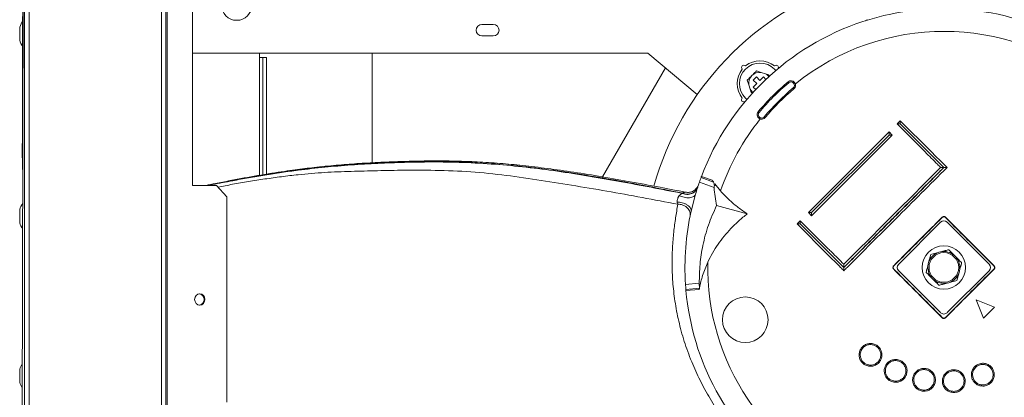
# Model space of a CAD drawing. Header units: millimetres. Extents: x -4829 to 407110, y -34854 to 354616.
# Tile 37 of 75: x 24589 to 25020, y -22259 to -22094. Entities that reach past the tile are written whole.
import ezdxf

# ---------------------------------------------------------------- set-up
doc = ezdxf.new("R2010")
doc.units = ezdxf.units.MM
doc.header["$LTSCALE"] = 15

# ---------------------------------------------------------------- blocks, each defined once
blk = doc.blocks.new('A$Cf38c0126')
at = {"linetype": 'Continuous', "lineweight": 5}
for p, q in [((18136.58, -17216.15), (18136.58, -15472.53)), ((18138.58, -15472.53), (18138.58, -17216.15)), ((18136.58, -15505.97), (18134.58, -16344.34)), ((18196.46, -15509.46), (18196.46, -16319.39)), ((18198.46, -15509.46), (18198.46, -16319.39)), ((18199.04, -16319.39), (18199.04, -15509.46)), ((18135.63, -15861.78), (18136.44, -15522.44)), ((18210.05, -15632.22), (18210.05, -15871.76)), ((18135.72, -15805.59), (18135.76, -15787.82)), ((18336.69, -15801.4), (18341.68, -15801.4)), ((18134.44, -15802.64), (18134.44, -15808.13)), ((18134.46, -15802.49), (18134.46, -15808.28)), ((18135.7, -15813.97), (18135.72, -15805.59)), ((18135.72, -15805.59), (18135.77, -15805.59)), ((18341.68, -15806.39), (18336.69, -15806.39)), ((18135.65, -15833.63), (18135.7, -15813.97)), ((18135.7, -15813.97), (18135.75, -15813.97)), ((18409.26, -15813.87), (18210.05, -15813.87)), ((18239.38, -15815.87), (18239.38, -15813.87)), ((18288.64, -15813.87), (18288.64, -15861.88)), ((18430.93, -15832.06), (18409.26, -15813.87)), ((18240.88, -15815.87), (18239.38, -15815.87)), ((18239.38, -15867.36), (18239.38, -15815.87)), ((18240.88, -15815.87), (18240.88, -15867.11)), ((18242.38, -15815.87), (18240.88, -15815.87)), ((18242.38, -15815.87), (18242.38, -15866.86)), ((18417.03, -15820.39), (18389.52, -15868.04)), ((18458.93, -15822.33), (18456.87, -15821.66)), ((18460.76, -15822.92), (18458.93, -15822.33)), ((18462.19, -15823.39), (18460.76, -15822.92)), ((18462.45, -15824.18), (18462.19, -15823.39)), ((18464.7, -15820.88), (18465.27, -15821.51)), ((18452.77, -15825.75), (18453.44, -15827.82)), ((18453.44, -15827.82), (18454.03, -15829.65)), ((18456.83, -15824.31), (18455.42, -15825.72)), ((18455.42, -15825.72), (18456.94, -15827.23)), ((18456.94, -15827.23), (18455.42, -15828.75)), ((18458.35, -15825.82), (18456.83, -15824.31)), ((18459.86, -15824.31), (18458.35, -15825.82)), ((18460.95, -15825.4), (18459.86, -15824.31)), ((18454.03, -15829.65), (18454.5, -15831.08)), ((18454.5, -15831.08), (18455.34, -15831.35)), ((18455.42, -15828.75), (18456.51, -15829.84)), ((18135.63, -15841.32), (18135.65, -15833.63)), ((18135.65, -15833.63), (18135.7, -15833.63)), ((18452.63, -15834.16), (18451.99, -15833.59)), ((18135.62, -15846.91), (18135.63, -15841.32)), ((18135.63, -15841.32), (18135.68, -15841.32)), ((18518.34, -15844.88), (18519.75, -15843.47)), ((18530.61, -15857.15), (18518.34, -15844.88)), ((18519.75, -15844.86), (18519.74, -15844.88)), ((18519.74, -15844.88), (18538.78, -15863.93)), ((18519.75, -15843.47), (18533.09, -15856.81)), ((18538.82, -15863.94), (18519.75, -15844.86)), ((18135.59, -15859.78), (18135.62, -15846.91)), ((18135.62, -15846.91), (18135.67, -15846.91)), ((18479.52, -15883.69), (18514.81, -15848.41)), ((18514.81, -15848.41), (18516.22, -15849.82)), ((18514.81, -15849.8), (18480.92, -15883.69)), ((18516.22, -15849.82), (18480.93, -15885.1)), ((18480.93, -15883.7), (18514.82, -15849.82)), ((18514.82, -15849.82), (18514.81, -15849.8)), ((18135.59, -15859.78), (18135.64, -15859.78)), ((18135.63, -15861.78), (18135.73, -15861.78)), ((18135.63, -15864.77), (18135.73, -15864.77)), ((18537.39, -15863.93), (18537.4, -15863.93)), ((18438.27, -15872.72), (18431.85, -15870.35)), ((18432.59, -15868.29), (18438.03, -15870.3)), ((18432.77, -15867.82), (18437.37, -15869.52)), ((18438.61, -15871.08), (18441.08, -15874.21)), ((18210.05, -15871.76), (18220.5, -15871.76)), ((18225.02, -15876.75), (18220.5, -15871.76)), ((18225.02, -15876.75), (18225.02, -15966.58)), ((18428.22, -15883.1), (18430.16, -15875.59)), ((18430.16, -15875.59), (18429.89, -15876.13)), ((18134.44, -15882.49), (18134.44, -15887.98)), ((18134.46, -15882.34), (18134.46, -15888.13)), ((18428.22, -15883.1), (18428.24, -15882.48)), ((18439.36, -15880.57), (18452.79, -15884.23)), ((18480.93, -15885.1), (18479.52, -15883.69)), ((18480.92, -15883.69), (18480.93, -15883.7)), ((18474.58, -15888.63), (18475.99, -15887.22)), ((18475.99, -15887.22), (18488.26, -15899.49)), ((18519.04, -15906.28), (18537.39, -15887.93)), ((18540.21, -15887.93), (18558.56, -15906.28)), ((18487.92, -15901.98), (18474.58, -15888.63)), ((18475.99, -15888.62), (18475.98, -15888.63)), ((18475.98, -15888.63), (18495.05, -15907.71)), ((18495.04, -15907.67), (18475.99, -15888.62)), ((18482.74, -15896.79), (18482.49, -15896.89)), ((18536.63, -15901.04), (18537.35, -15900.84)), ((18531.96, -15906.24), (18532.15, -15905.52)), ((18543.48, -15902.49), (18544.01, -15903.01)), ((18495.04, -15906.28), (18495.05, -15906.28)), ((18537.39, -15927.45), (18519.04, -15909.1)), ((18558.56, -15909.1), (18540.21, -15927.45)), ((18545.65, -15909.14), (18545.45, -15909.86)), ((18425.54, -15913.35), (18425.66, -15913.34)), ((18534.12, -15912.89), (18533.6, -15912.36)), ((18425.76, -15915.07), (18431.79, -15914.57)), ((18431.84, -15916.76), (18425.92, -15917.25)), ((18431.71, -15917.28), (18425.97, -15917.76)), ((18431.79, -15914.57), (18431.84, -15916.76)), ((18431.85, -15916.57), (18431.85, -15916.57)), ((18540.97, -15914.34), (18540.25, -15914.53)), ((18552.91, -15921.8), (18561.03, -15924.98)), ((18556.09, -15929.92), (18552.91, -15921.8)), ((18134.44, -15952.35), (18134.44, -15957.84)), ((18134.46, -15952.2), (18134.46, -15957.99)), ((18519.63, -15956.8), (18520.05, -15956.75))]:
    blk.add_line(p, q, dxfattribs=at)
at = {"linetype": 'Continuous', "lineweight": 5, "flags": 128}
for points in [[(18462.19, -15823.39), (18462.15, -15823.43), (18462.11, -15823.48), (18462.06, -15823.52), (18462.02, -15823.56), (18461.97, -15823.61), (18461.93, -15823.65), (18461.89, -15823.7), (18461.84, -15823.74)], [(18470.97, -15826.84), (18470.91, -15826.76), (18470.85, -15826.69), (18470.79, -15826.63), (18470.74, -15826.57), (18470.7, -15826.52), (18470.67, -15826.49), (18470.65, -15826.46), (18470.65, -15826.46)], [(18472.89, -15829.13), (18472.96, -15829.21), (18473.02, -15829.28), (18473.07, -15829.35), (18473.12, -15829.4), (18473.16, -15829.45), (18473.19, -15829.49), (18473.21, -15829.51), (18473.21, -15829.52)], [(18457.58, -15839.53), (18457.58, -15839.53), (18457.61, -15839.55), (18457.64, -15839.58), (18457.69, -15839.62), (18457.75, -15839.67), (18457.81, -15839.72), (18457.88, -15839.78), (18457.96, -15839.85)], [(18460.63, -15842.09), (18460.63, -15842.09), (18460.61, -15842.07), (18460.57, -15842.04), (18460.52, -15842), (18460.47, -15841.95), (18460.4, -15841.89), (18460.33, -15841.83), (18460.25, -15841.77)], [(18519.74, -15844.88), (18519.46, -15844.88), (18519.2, -15844.88), (18518.96, -15844.88), (18518.75, -15844.88), (18518.57, -15844.88), (18518.44, -15844.88), (18518.37, -15844.88), (18518.34, -15844.88)], [(18519.75, -15844.86), (18519.75, -15844.59), (18519.75, -15844.33), (18519.75, -15844.09), (18519.75, -15843.88), (18519.75, -15843.7), (18519.75, -15843.57), (18519.75, -15843.49), (18519.75, -15843.47)], [(18514.81, -15849.8), (18514.81, -15849.56), (18514.81, -15849.33), (18514.81, -15849.1), (18514.81, -15848.9), (18514.81, -15848.73), (18514.81, -15848.59), (18514.81, -15848.49), (18514.81, -15848.43), (18514.81, -15848.41)], [(18516.22, -15849.82), (18516.19, -15849.82), (18516.11, -15849.82), (18515.99, -15849.82), (18515.81, -15849.82), (18515.6, -15849.82), (18515.36, -15849.82), (18515.1, -15849.82), (18514.82, -15849.82)], [(18135.63, -15864.77), (18135.63, -15864.71), (18135.63, -15864.54), (18135.63, -15864.27), (18135.63, -15863.89), (18135.63, -15863.44), (18135.63, -15862.92), (18135.63, -15862.36), (18135.63, -15861.78)], [(18480.92, -15883.69), (18480.65, -15883.69), (18480.38, -15883.69), (18480.14, -15883.69), (18479.93, -15883.69), (18479.76, -15883.69), (18479.63, -15883.69), (18479.55, -15883.69), (18479.52, -15883.69)], [(18480.93, -15885.1), (18480.93, -15885.08), (18480.93, -15885.02), (18480.93, -15884.91), (18480.93, -15884.78), (18480.93, -15884.6), (18480.93, -15884.4), (18480.93, -15884.18), (18480.93, -15883.95), (18480.93, -15883.7)], [(18475.99, -15887.22), (18475.99, -15887.24), (18475.99, -15887.3), (18475.99, -15887.41), (18475.99, -15887.55), (18475.99, -15887.72), (18475.99, -15887.92), (18475.99, -15888.14), (18475.99, -15888.37), (18475.99, -15888.62)], [(18474.58, -15888.63), (18474.61, -15888.63), (18474.69, -15888.63), (18474.82, -15888.63), (18474.99, -15888.63), (18475.2, -15888.63), (18475.44, -15888.63), (18475.7, -15888.63), (18475.98, -15888.63)], [(18211, -15921.66), (18211.17, -15922.62), (18211.66, -15923.43), (18212.4, -15923.97), (18213.26, -15924.16), (18214.13, -15923.97), (18214.86, -15923.43), (18215.35, -15922.62), (18215.52, -15921.66), (18215.35, -15920.71), (18214.86, -15919.9), (18214.13, -15919.36), (18213.26, -15919.17), (18212.4, -15919.36), (18211.66, -15919.9), (18211.17, -15920.71), (18211, -15921.66)]]:
    blk.add_lwpolyline(points, dxfattribs=at)
at = {"linetype": 'Continuous', "lineweight": 5}
for centre, radius in [((18229.4, -15792.91), 6.64), ((18538.8, -15907.69), 9.48), ((18538.8, -15907.69), 6.49), ((18451.93, -15930.55), 9.98)]:
    blk.add_circle(centre, radius, dxfattribs=at)
for centre, radius, start, end in [((18538.8, -15907.69), 131.74, 108.2662, 164.3159), ((18538.8, -15907.69), 113.28, 57.0998, 159.3931), ((18146.82, -15806.46), 12.97, 148.685, 162.1791), ((18336.69, -15803.89), 2.5, 90, 270), ((18341.68, -15803.89), 2.5, 270, 90), ((18503.91, -15797.82), 2, 287.6199, 312.8022), ((18134.94, -15802.64), 0.499, 162.1791, 180), ((18538.8, -15907.69), 103.3, 50.7749, 128.9719), ((18134.94, -15808.13), 0.499, 180, 197.8209), ((18146.82, -15804.31), 12.97, 197.8209, 211.0858), ((18458.35, -15827.23), 8.98, 44.9965, 224.9965), ((18451.29, -15820.18), 0.998, 44.9965, 224.9965), ((18458.35, -15827.23), 9.98, 50.7284, 129.2645), ((18465.4, -15820.18), 0.998, 44.9965, 137.8624), ((18458.35, -15827.23), 9.98, 140.7284, 219.2645), ((18451.29, -15820.18), 0.998, 224.9965, 227.8624), ((18451.29, -15820.18), 0.998, 42.1305, 44.9965), ((18458.35, -15827.23), 4.94, 83.2366, 186.7564), ((18458.35, -15827.23), 4.94, 44.9965, 60.7874), ((18458.35, -15827.23), 4.94, 37.9636, 44.9965), ((18465.4, -15820.18), 0.998, 330.3225, 44.9965), ((18538.8, -15907.69), 106.04, 129.9965, 139.9965), ((18538.8, -15907.69), 105.54, 129.9965, 139.9965), ((18471.93, -15827.99), 2, 309.9965, 129.9965), ((18471.93, -15827.99), 1.5, 309.9965, 129.9965), ((18458.35, -15827.23), 4.94, 209.2055, 232.0364), ((18538.8, -15907.69), 102.54, 129.9965, 139.9965), ((18538.8, -15907.69), 102.04, 129.9965, 139.9965), ((18451.29, -15834.29), 0.998, 132.1305, 299.8795), ((18459.11, -15840.81), 2, 139.9965, 319.9965), ((18459.11, -15840.81), 1.5, 139.9965, 319.9965), ((18538.8, -15907.69), 103.3, 141.0211, 161.0886), ((18538.8, -15907.69), 113.28, 160.7561, 163.541), ((18538.8, -15907.69), 113.28, 159.6497, 160.7561), ((18538.8, -15907.69), 113.28, 159.3931, 159.6497), ((18512.86, -15866.41), 74.85, 184.8368, 190.9041), ((18146.82, -15886.31), 12.97, 149.0313, 162.1791), ((18134.94, -15882.49), 0.499, 162.1791, 180), ((18538.8, -15907.69), 113.28, 167.4641, 183.7368), ((18134.94, -15887.98), 0.499, 180, 197.8209), ((18146.82, -15884.16), 12.97, 197.8209, 210.7399), ((18538.8, -15889.34), 2, 44.9965, 134.9965), ((18533.62, -15890.19), 6.26, 44.3268, 45.2441), ((18543.99, -15890.19), 6.26, 134.7524, 135.6695), ((18538.8, -15907.69), 7, 108.0572, 161.9357), ((18538.8, -15907.69), 7, 48.0572, 101.9357), ((18538.8, -15907.69), 103.3, 178.742, 248.9719), ((18538.8, -15907.69), 7, 348.0572, 41.9357), ((18521.66, -15902.14), 6.77, 224.7916, 225.6398), ((18521.65, -15913.23), 6.77, 134.3563, 135.2047), ((18520.45, -15907.69), 2, 134.9965, 224.9965), ((18538.8, -15907.69), 7, 168.0572, 221.9357), ((18538.8, -15907.69), 7, 288.0572, 341.9357), ((18557.15, -15907.69), 2, 314.9965, 44.9965), ((18555.95, -15902.15), 6.77, 314.3563, 315.2047), ((18555.95, -15913.24), 6.77, 44.7916, 45.6398), ((18538.8, -15907.69), 7, 228.0572, 281.9357), ((18538.8, -15907.69), 113.28, 183.7368, 184.8433), ((18538.8, -15907.69), 113.28, 184.8433, 185.0998), ((18538.8, -15907.69), 113.28, 185.0998, 278.3931), ((18212.62, -15921.66), 2.52, 279.8583, 80.1417), ((18538.8, -15926.04), 2, 224.9965, 314.9965), ((18533.62, -15925.19), 6.26, 314.7524, 315.6695), ((18543.98, -15925.19), 6.26, 224.3268, 225.2441), ((18134.94, -15952.35), 0.499, 162.1791, 180), ((18146.82, -15956.17), 12.97, 150.496, 162.1791), ((18134.94, -15957.84), 0.499, 180, 197.8209), ((18146.82, -15954.02), 12.97, 197.8209, 209.2771)]:
    blk.add_arc(centre, radius, start, end, dxfattribs=at)
for points, knots in [([(18544.36, -15790.73), (18546.82, -15790.9), (18551.72, -15791.24), (18558.72, -15792.04), (18565.35, -15793.15), (18572.78, -15794.86), (18580.94, -15797.34), (18589.61, -15800.79), (18597.7, -15804.78), (18605.11, -15809.17), (18611.8, -15813.83), (18617.75, -15818.61), (18622.88, -15823.31), (18627.26, -15827.63), (18629.87, -15830.5), (18631.18, -15831.93)], [0, 0, 0, 0, 0.058965, 0.117128, 0.174484, 0.231627, 0.317606, 0.403496, 0.489347, 0.574801, 0.660093, 0.74505, 0.830002, 0.914947, 1, 1, 1, 1]), ([(18456.87, -15821.66), (18456.52, -15822), (18455.84, -15822.69), (18454.8, -15823.72), (18453.77, -15824.75), (18453.1, -15825.42), (18452.77, -15825.75)], [0, 0, 0, 0, 0.253354, 0.506562, 0.753657, 1, 1, 1, 1]), ([(18537.4, -15863.93), (18536.93, -15863.46), (18534.67, -15861.2), (18532.41, -15858.95), (18530.61, -15857.15)], [0, 0, 0, 0, 0.206045, 1, 1, 1, 1]), ([(18533.09, -15856.81), (18533.56, -15857.28), (18535.93, -15859.65), (18538.3, -15862.03), (18540.21, -15863.94)], [0, 0, 0, 0, 0.1962, 1, 1, 1, 1]), ([(18425.79, -15874.76), (18422.08, -15874.03), (18413.81, -15872.41), (18401.13, -15870.04), (18388.05, -15867.75), (18375.76, -15865.8), (18364.24, -15864.19), (18353.54, -15862.94), (18343.36, -15862), (18333.75, -15861.4), (18324.73, -15861.1), (18316.42, -15861.03), (18308.64, -15861.12), (18300.27, -15861.34), (18291.43, -15861.69), (18282.06, -15862.23), (18272.77, -15862.96), (18265.15, -15863.72), (18259.15, -15864.42), (18254.81, -15864.98), (18249.99, -15865.66), (18244.47, -15866.5), (18238.62, -15867.48), (18232.54, -15868.55), (18226.39, -15869.71), (18220.77, -15870.8), (18217.3, -15871.49), (18215.92, -15871.76)], [0, 0, 0, 0, 0.057558, 0.128415, 0.194045, 0.254442, 0.309823, 0.3606, 0.407102, 0.453585, 0.495363, 0.533239, 0.569312, 0.603693, 0.649586, 0.692023, 0.733953, 0.778749, 0.797519, 0.81685, 0.838656, 0.863987, 0.892747, 0.919278, 0.948141, 0.979282, 1, 1, 1, 1]), ([(18424.51, -15875.16), (18419.33, -15874.13), (18409.04, -15872.07), (18393.46, -15869.16), (18377.87, -15866.55), (18362.22, -15864.33), (18346.56, -15862.62), (18330.89, -15861.6), (18316.57, -15861.35), (18303.62, -15861.53), (18292.05, -15861.91), (18280.54, -15862.57), (18269.03, -15863.54), (18258.81, -15864.66), (18249.95, -15865.86), (18242.52, -15867.01), (18235.12, -15868.26), (18227.88, -15869.59), (18221.72, -15870.78), (18218.08, -15871.48), (18216.67, -15871.76)], [0, 0, 0, 0, 0.0806132, 0.1600924, 0.237998, 0.314082, 0.3887425, 0.4626142, 0.5363451, 0.5905378, 0.6446353, 0.6986081, 0.7526846, 0.8071404, 0.8415567, 0.8760848, 0.9105554, 0.9449514, 0.9786843, 1, 1, 1, 1]), ([(18217.1, -15871.76), (18217.69, -15871.64), (18221.09, -15870.96), (18226.92, -15869.86), (18234.6, -15868.46), (18241.74, -15867.24), (18248.98, -15866.1), (18257.72, -15864.9), (18267.92, -15863.79), (18279.49, -15862.79), (18291.11, -15862.11), (18302.82, -15861.67), (18315.3, -15861.45), (18328.52, -15861.65), (18342.41, -15862.47), (18356.15, -15863.76), (18369.8, -15865.49), (18383.46, -15867.7), (18397.1, -15870.08), (18410.81, -15872.61), (18419.89, -15874.38), (18424.48, -15875.26)], [0, 0, 0, 0, 0.0090092, 0.0519347, 0.0849586, 0.1183081, 0.1520087, 0.1859457, 0.2402911, 0.2947241, 0.34947, 0.4045033, 0.4596444, 0.5253791, 0.5909903, 0.6564807, 0.7222377, 0.7890269, 0.857767, 0.9282358, 1, 1, 1, 1]), ([(18422.43, -15880.03), (18417.24, -15879.05), (18406.99, -15877.09), (18391.53, -15874.29), (18376.11, -15871.74), (18360.75, -15869.27), (18345.43, -15867.05), (18329.91, -15865.57), (18315.62, -15865.1), (18302.65, -15865.08), (18291.02, -15865.35), (18279.46, -15865.62), (18267.91, -15866.03), (18257.72, -15866.89), (18248.99, -15867.94), (18241.75, -15868.95), (18234.59, -15870.08), (18227.66, -15871.28), (18223.29, -15872.09), (18221.16, -15872.49)], [0, 0, 0, 0, 0.083556, 0.165203, 0.244339, 0.321161, 0.397063, 0.472798, 0.548812, 0.605197, 0.661617, 0.717781, 0.773624, 0.829386, 0.864272, 0.898989, 0.933423, 0.967605, 1, 1, 1, 1]), ([(18538.78, -15863.93), (18538.32, -15864.39), (18535.99, -15866.72), (18531.02, -15871.67), (18524.65, -15878.02), (18519.68, -15882.98), (18512.23, -15890.43), (18504.79, -15897.89), (18497.51, -15905.19), (18495.34, -15907.36), (18495.04, -15907.67)], [0, 0, 0, 0, 0.031946, 0.159729, 0.340271, 0.468054, 0.5, 0.851403, 0.979187, 1, 1, 1, 1]), ([(18495.05, -15906.28), (18502.1, -15899.22), (18516.22, -15885.1), (18530.33, -15870.99), (18537.39, -15863.93)], [0, 0, 0, 0, 0.5, 1, 1, 1, 1]), ([(18540.21, -15863.94), (18532.68, -15871.46), (18518.1, -15886.05), (18503.05, -15901.1), (18495.52, -15908.62), (18495.05, -15909.09)], [0, 0, 0, 0, 0.5, 0.96888, 1, 1, 1, 1]), ([(18495.05, -15907.71), (18500.03, -15902.75), (18506.87, -15895.93), (18514.17, -15888.64), (18523.79, -15879.02), (18531.54, -15871.25), (18538.82, -15863.94)], [0, 0, 0, 0, 0.340374, 0.468075, 0.5, 1, 1, 1, 1]), ([(18537.4, -15863.93), (18537.4, -15863.93), (18537.42, -15863.93), (18537.52, -15863.93), (18537.77, -15863.93), (18538.2, -15863.93), (18538.57, -15863.93), (18538.78, -15863.93), (18538.78, -15863.93)], [0, 0, 0, 0, 0.033553, 0.184942, 0.37421, 0.629821, 0.996416, 1, 1, 1, 1]), ([(18538.82, -15863.94), (18538.83, -15863.94), (18538.88, -15863.94), (18539.12, -15863.94), (18539.51, -15863.94), (18539.89, -15863.94), (18540.12, -15863.94), (18540.18, -15863.94), (18540.21, -15863.94)], [0, 0, 0, 0, 0.003587, 0.085158, 0.423314, 0.67325, 0.836085, 1, 1, 1, 1]), ([(18438.03, -15870.3), (18437.98, -15870.23), (18437.85, -15870.04), (18437.6, -15869.77), (18437.43, -15869.58), (18437.37, -15869.52)], [0, 0, 0, 0, 0.295217, 0.786085, 1, 1, 1, 1]), ([(18438.03, -15870.3), (18438.21, -15870.85), (18438.48, -15871.68), (18438.33, -15872.45), (18438.27, -15872.72)], [0, 0, 0, 0, 0.653254, 1, 1, 1, 1]), ([(18423.04, -15876.2), (18423.29, -15875.98), (18423.78, -15875.54), (18424.25, -15875.36), (18424.49, -15875.27)], [0, 0, 0, 0, 0.509288, 1, 1, 1, 1]), ([(18424.48, -15875.26), (18424.48, -15875.25), (18424.5, -15875.21), (18424.51, -15875.18), (18424.51, -15875.16)], [0, 0, 0, 0, 0.499978, 1, 1, 1, 1]), ([(18431.07, -15872.66), (18430.82, -15873.21), (18430.42, -15874.06), (18429.42, -15874.89), (18428.5, -15875.38), (18427.48, -15875.66), (18426.1, -15875.77), (18425.12, -15875.46), (18424.49, -15875.27)], [0, 0, 0, 0, 0.238092, 0.367479, 0.5, 0.632519, 0.76191, 1, 1, 1, 1]), ([(18431.11, -15872.56), (18430.85, -15873.11), (18430.45, -15873.95), (18429.45, -15874.79), (18428.53, -15875.28), (18427.51, -15875.56), (18426.13, -15875.66), (18425.15, -15875.36), (18424.51, -15875.16)], [0, 0, 0, 0, 0.238104, 0.367487, 0.499998, 0.632508, 0.761895, 1, 1, 1, 1]), ([(18424.51, -15875.16), (18424.6, -15875.1), (18424.77, -15874.99), (18425.04, -15874.85), (18425.35, -15874.75), (18425.63, -15874.69), (18425.75, -15874.77), (18425.79, -15874.79)], [0, 0, 0, 0, 0.175142, 0.352447, 0.589374, 0.891771, 1, 1, 1, 1]), ([(18431.47, -15871.46), (18431.23, -15871.99), (18430.73, -15873.09), (18429.29, -15874.27), (18427.55, -15874.91), (18426.36, -15874.8), (18425.79, -15874.75)], [0, 0, 0, 0, 0.244549, 0.504021, 0.76129, 1, 1, 1, 1]), ([(18438.81, -15871.78), (18438.81, -15871.79), (18438.79, -15871.89), (18438.56, -15871.73), (18438.36, -15871.61)], [0, 0, 0, 0, 0.147106, 1, 1, 1, 1]), ([(18441.08, -15874.21), (18442.4, -15875.62), (18444.82, -15878.19), (18448.78, -15881.51), (18451.45, -15883.32), (18452.79, -15884.23)], [0, 0, 0, 0, 0.374103, 0.685892, 1, 1, 1, 1]), ([(18422.06, -15879.11), (18422.05, -15879), (18422.03, -15878.77), (18422.13, -15878.26), (18422.33, -15877.59), (18422.57, -15876.94), (18422.81, -15876.48), (18422.96, -15876.3), (18423.04, -15876.2)], [0, 0, 0, 0, 0.128416, 0.2504458, 0.4933292, 0.7376476, 0.8655979, 1, 1, 1, 1]), ([(18422.43, -15880.03), (18422.35, -15879.91), (18422.19, -15879.65), (18422.11, -15879.29), (18422.06, -15879.11)], [0, 0, 0, 0, 0.50431, 1, 1, 1, 1]), ([(18428.24, -15882.48), (18428.17, -15882.25), (18428.04, -15881.76), (18427.46, -15881.02), (18426.6, -15880.33), (18425.51, -15879.76), (18424.32, -15879.36), (18423.14, -15879.14), (18422.41, -15879.12), (18422.06, -15879.11)], [0, 0, 0, 0, 0.137699, 0.284838, 0.437204, 0.589565, 0.736708, 0.874406, 1, 1, 1, 1]), ([(18429.89, -15876.13), (18429.72, -15876.3), (18429.38, -15876.64), (18428.56, -15877), (18427.52, -15877.2), (18426.34, -15877.19), (18425.14, -15877), (18424.01, -15876.67), (18423.36, -15876.35), (18423.04, -15876.2)], [0, 0, 0, 0, 0.138034, 0.284941, 0.436721, 0.588501, 0.735408, 0.873442, 1, 1, 1, 1]), ([(18442.32, -15974.02), (18440.53, -15971.37), (18436.95, -15966.06), (18432.54, -15958.03), (18428.68, -15949.72), (18425.46, -15941.11), (18422.94, -15932.23), (18421.2, -15923.43), (18420.18, -15914.9), (18419.81, -15906.74), (18420, -15899.07), (18420.62, -15892.07), (18421.38, -15885.9), (18422.08, -15881.99), (18422.43, -15880.03)], [0, 0, 0, 0, 0.077488, 0.154763, 0.231756, 0.317719, 0.403449, 0.489138, 0.574483, 0.659672, 0.744605, 0.829578, 0.914701, 1, 1, 1, 1]), ([(18427.78, -15885.18), (18427.82, -15884.89), (18427.89, -15884.3), (18427.71, -15883.35), (18427.27, -15882.41), (18426.56, -15881.54), (18425.62, -15880.83), (18424.57, -15880.34), (18423.48, -15880.06), (18422.77, -15880.04), (18422.43, -15880.03)], [0, 0, 0, 0, 0.113286, 0.236055, 0.366051, 0.499999, 0.633945, 0.763945, 0.886707, 1, 1, 1, 1]), ([(18439.36, -15880.57), (18438.1, -15883.4), (18435.58, -15889.07), (18433.28, -15897.75), (18431.92, -15906.28), (18431.84, -15911.81), (18431.79, -15914.57)], [0, 0, 0, 0, 0.2642, 0.5284, 0.764204, 1, 1, 1, 1]), ([(18452.79, -15884.23), (18451.53, -15885.23), (18449, -15887.24), (18445.63, -15890.54), (18442.61, -15893.97), (18439.94, -15897.54), (18437.53, -15901.35), (18436.19, -15904.06), (18435.53, -15905.42)], [0, 0, 0, 0, 0.174928, 0.351038, 0.511138, 0.671231, 0.835619, 1, 1, 1, 1]), ([(18516.85, -15906.91), (18522.03, -15901.74), (18529.09, -15894.68), (18536.15, -15887.62), (18538.03, -15885.74)], [0, 0, 0, 0, 0.7334991, 1, 1, 1, 1]), ([(18538.1, -15885.81), (18536.22, -15887.69), (18529.16, -15894.75), (18522.1, -15901.81), (18516.92, -15906.98)], [0, 0, 0, 0, 0.2665, 1, 1, 1, 1]), ([(18538.03, -15885.74), (18538.12, -15885.66), (18538.31, -15885.5), (18538.68, -15885.41), (18539.05, -15885.43), (18539.36, -15885.55), (18539.52, -15885.69), (18539.58, -15885.74)], [0, 0, 0, 0, 0.214698, 0.429386, 0.644075, 0.858762, 1, 1, 1, 1]), ([(18539.51, -15885.81), (18539.45, -15885.76), (18539.31, -15885.64), (18539.03, -15885.53), (18538.69, -15885.51), (18538.36, -15885.6), (18538.18, -15885.74), (18538.1, -15885.81)], [0, 0, 0, 0, 0.141231, 0.355921, 0.570612, 0.785301, 1, 1, 1, 1]), ([(18560.68, -15906.98), (18558.8, -15905.1), (18551.74, -15898.05), (18544.68, -15890.99), (18539.51, -15885.81)], [0, 0, 0, 0, 0.2665, 1, 1, 1, 1]), ([(18539.58, -15885.74), (18544.75, -15890.92), (18551.81, -15897.98), (18558.87, -15905.03), (18560.75, -15906.91)], [0, 0, 0, 0, 0.733499, 1, 1, 1, 1]), ([(18488.26, -15899.49), (18488.73, -15899.96), (18490.99, -15902.22), (18493.25, -15904.48), (18495.04, -15906.28)], [0, 0, 0, 0, 0.206045, 1, 1, 1, 1]), ([(18533.1, -15901.98), (18533.42, -15901.9), (18534.55, -15901.59), (18535.77, -15901.27), (18536.63, -15901.04)], [0, 0, 0, 0, 0.288074, 1, 1, 1, 1]), ([(18537.35, -15900.84), (18537.71, -15900.75), (18538.68, -15900.49), (18539.91, -15900.16), (18540.68, -15899.95), (18540.89, -15899.9)], [0, 0, 0, 0, 0.297708, 0.815723, 1, 1, 1, 1]), ([(18540.89, -15899.9), (18540.95, -15899.96), (18541.37, -15900.38), (18542.27, -15901.27), (18543.07, -15902.07), (18543.48, -15902.49)], [0, 0, 0, 0, 0.081917, 0.529543, 1, 1, 1, 1]), ([(18435.53, -15905.42), (18434.71, -15907.32), (18433.15, -15910.93), (18432.29, -15914.76), (18431.89, -15916.58)], [0, 0, 0, 0, 0.5267969, 1, 1, 1, 1]), ([(18495.05, -15909.09), (18494.58, -15908.63), (18492.21, -15906.26), (18489.83, -15903.88), (18487.92, -15901.98)], [0, 0, 0, 0, 0.196198, 1, 1, 1, 1]), ([(18532.15, -15905.52), (18532.24, -15905.16), (18532.51, -15904.19), (18532.83, -15902.97), (18533.04, -15902.19), (18533.1, -15901.98)], [0, 0, 0, 0, 0.297705, 0.815725, 1, 1, 1, 1]), ([(18544.01, -15903.01), (18544.62, -15903.63), (18545.47, -15904.48), (18546.33, -15905.34), (18546.57, -15905.58), (18546.59, -15905.6)], [0, 0, 0, 0, 0.700865, 0.967397, 1, 1, 1, 1]), ([(18495.04, -15906.28), (18495.04, -15906.31), (18495.04, -15906.37), (18495.04, -15906.6), (18495.04, -15906.98), (18495.04, -15907.37), (18495.04, -15907.62), (18495.04, -15907.67), (18495.04, -15907.67)], [0, 0, 0, 0, 0.163728, 0.32625, 0.57608, 0.914561, 0.996419, 1, 1, 1, 1]), ([(18495.05, -15907.71), (18495.05, -15907.71), (18495.05, -15907.76), (18495.05, -15908.01), (18495.05, -15908.4), (18495.05, -15908.77), (18495.05, -15909.01), (18495.05, -15909.06), (18495.05, -15909.09)], [0, 0, 0, 0, 0.003585, 0.085158, 0.423304, 0.673245, 0.836085, 1, 1, 1, 1]), ([(18516.85, -15908.46), (18516.77, -15908.37), (18516.62, -15908.18), (18516.52, -15907.81), (18516.54, -15907.44), (18516.66, -15907.13), (18516.8, -15906.97), (18516.85, -15906.91)], [0, 0, 0, 0, 0.214698, 0.429388, 0.644071, 0.858765, 1, 1, 1, 1]), ([(18516.92, -15906.98), (18516.87, -15907.04), (18516.75, -15907.18), (18516.64, -15907.46), (18516.62, -15907.8), (18516.71, -15908.13), (18516.85, -15908.31), (18516.92, -15908.39)], [0, 0, 0, 0, 0.141231, 0.355921, 0.570622, 0.785314, 1, 1, 1, 1]), ([(18538.02, -15929.64), (18532.85, -15924.46), (18525.79, -15917.4), (18518.73, -15910.35), (18516.85, -15908.46)], [0, 0, 0, 0, 0.733499, 1, 1, 1, 1]), ([(18516.92, -15908.39), (18518.8, -15910.27), (18525.86, -15917.33), (18532.92, -15924.39), (18538.09, -15929.57)], [0, 0, 0, 0, 0.2665, 1, 1, 1, 1]), ([(18531.01, -15909.78), (18531.1, -15909.45), (18531.4, -15908.32), (18531.72, -15907.11), (18531.96, -15906.24)], [0, 0, 0, 0, 0.288072, 1, 1, 1, 1]), ([(18533.6, -15912.36), (18532.98, -15911.75), (18532.13, -15910.9), (18531.27, -15910.04), (18531.03, -15909.8), (18531.01, -15909.78)], [0, 0, 0, 0, 0.700865, 0.967397, 1, 1, 1, 1]), ([(18539.51, -15929.57), (18541.39, -15927.69), (18548.44, -15920.63), (18555.5, -15913.57), (18560.68, -15908.4)], [0, 0, 0, 0, 0.2665, 1, 1, 1, 1]), ([(18560.75, -15908.47), (18555.57, -15913.64), (18548.51, -15920.7), (18541.46, -15927.76), (18539.58, -15929.64)], [0, 0, 0, 0, 0.7334991, 1, 1, 1, 1]), ([(18545.45, -15909.86), (18545.36, -15910.21), (18545.1, -15911.19), (18544.77, -15912.41), (18544.56, -15913.19), (18544.5, -15913.39)], [0, 0, 0, 0, 0.297705, 0.815725, 1, 1, 1, 1]), ([(18546.59, -15905.6), (18546.51, -15905.93), (18546.2, -15907.06), (18545.88, -15908.27), (18545.65, -15909.14)], [0, 0, 0, 0, 0.288072, 1, 1, 1, 1]), ([(18560.68, -15908.4), (18560.73, -15908.34), (18560.85, -15908.2), (18560.96, -15907.92), (18560.98, -15907.58), (18560.89, -15907.25), (18560.75, -15907.07), (18560.68, -15906.98)], [0, 0, 0, 0, 0.141231, 0.355921, 0.570622, 0.785314, 1, 1, 1, 1]), ([(18560.75, -15906.91), (18560.83, -15907.01), (18560.99, -15907.2), (18561.08, -15907.57), (18561.06, -15907.94), (18560.94, -15908.25), (18560.8, -15908.41), (18560.75, -15908.47)], [0, 0, 0, 0, 0.214698, 0.429388, 0.644071, 0.858765, 1, 1, 1, 1]), ([(18536.71, -15915.48), (18536.65, -15915.42), (18536.23, -15915), (18535.34, -15914.1), (18534.53, -15913.3), (18534.12, -15912.89)], [0, 0, 0, 0, 0.081917, 0.529543, 1, 1, 1, 1]), ([(18544.5, -15913.39), (18544.18, -15913.48), (18543.05, -15913.78), (18541.83, -15914.11), (18540.97, -15914.34)], [0, 0, 0, 0, 0.288074, 1, 1, 1, 1]), ([(18431.84, -15916.76), (18431.83, -15916.8), (18431.81, -15916.93), (18431.76, -15917.1), (18431.72, -15917.24), (18431.71, -15917.28)], [0, 0, 0, 0, 0.194211, 0.765575, 1, 1, 1, 1]), ([(18540.25, -15914.53), (18539.89, -15914.63), (18538.92, -15914.89), (18537.7, -15915.22), (18536.92, -15915.43), (18536.71, -15915.48)], [0, 0, 0, 0, 0.297708, 0.815723, 1, 1, 1, 1]), ([(18561.03, -15924.98), (18560.21, -15925.8), (18558.56, -15927.45), (18556.91, -15929.1), (18556.09, -15929.92)], [0, 0, 0, 0, 0.5, 1, 1, 1, 1]), ([(18539.58, -15929.64), (18539.48, -15929.72), (18539.29, -15929.87), (18538.92, -15929.97), (18538.55, -15929.95), (18538.24, -15929.83), (18538.08, -15929.69), (18538.02, -15929.64)], [0, 0, 0, 0, 0.214698, 0.429386, 0.644075, 0.858762, 1, 1, 1, 1]), ([(18538.09, -15929.57), (18538.15, -15929.62), (18538.29, -15929.74), (18538.57, -15929.85), (18538.91, -15929.87), (18539.24, -15929.78), (18539.42, -15929.64), (18539.51, -15929.57)], [0, 0, 0, 0, 0.141231, 0.355921, 0.570612, 0.785301, 1, 1, 1, 1]), ([(18506.72, -15950.91), (18506.16, -15950.85), (18505.04, -15950.74), (18503.54, -15949.88), (18502.41, -15948.61), (18501.76, -15947.03), (18501.67, -15945.33), (18502.15, -15943.69), (18503.14, -15942.3), (18504.54, -15941.32), (18506.19, -15940.86), (18507.89, -15940.97), (18509.46, -15941.63), (18510.73, -15942.78), (18511.54, -15944.28), (18511.81, -15945.97), (18511.5, -15947.65), (18510.66, -15949.14), (18509.37, -15950.25), (18507.98, -15950.83), (18507.07, -15950.88), (18506.72, -15950.91)], [0, 0, 0, 0, 0.05368, 0.107361, 0.161037, 0.214713, 0.268394, 0.322084, 0.375781, 0.429483, 0.483183, 0.536877, 0.590562, 0.64424, 0.697915, 0.751595, 0.805281, 0.858976, 0.912677, 0.966378, 1, 1, 1, 1]), ([(18506.72, -15950.41), (18506.22, -15950.36), (18505.21, -15950.26), (18503.86, -15949.48), (18502.84, -15948.34), (18502.26, -15946.92), (18502.17, -15945.39), (18502.61, -15943.91), (18503.5, -15942.66), (18504.76, -15941.78), (18506.24, -15941.36), (18507.77, -15941.46), (18509.19, -15942.06), (18510.33, -15943.1), (18511.06, -15944.45), (18511.3, -15945.97), (18511.02, -15947.48), (18510.26, -15948.81), (18509.11, -15949.82), (18507.85, -15950.34), (18507.04, -15950.39), (18506.72, -15950.41)], [0, 0, 0, 0, 0.053681, 0.107361, 0.161037, 0.214712, 0.268393, 0.322083, 0.375781, 0.429483, 0.483183, 0.536876, 0.590561, 0.64424, 0.697915, 0.751595, 0.805281, 0.858976, 0.912677, 0.966378, 1, 1, 1, 1]), ([(18517.71, -15957.91), (18517.15, -15957.85), (18516.02, -15957.74), (18514.53, -15956.88), (18513.4, -15955.61), (18512.75, -15954.03), (18512.66, -15952.33), (18513.14, -15950.69), (18514.13, -15949.3), (18515.53, -15948.32), (18517.17, -15947.86), (18518.88, -15947.97), (18520.45, -15948.63), (18521.71, -15949.78), (18522.53, -15951.28), (18522.79, -15952.97), (18522.49, -15954.65), (18521.65, -15956.14), (18520.36, -15957.25), (18518.97, -15957.83), (18518.06, -15957.88), (18517.71, -15957.91)], [0, 0, 0, 0, 0.053676, 0.107353, 0.161028, 0.214707, 0.268395, 0.322091, 0.375793, 0.429494, 0.483189, 0.536875, 0.590555, 0.644231, 0.697909, 0.751594, 0.805286, 0.858986, 0.912688, 0.966386, 1, 1, 1, 1]), ([(18517.71, -15957.41), (18517.2, -15957.36), (18516.19, -15957.26), (18514.85, -15956.48), (18513.83, -15955.34), (18513.24, -15953.92), (18513.16, -15952.39), (18513.59, -15950.91), (18514.49, -15949.66), (18515.75, -15948.78), (18517.23, -15948.36), (18518.76, -15948.46), (18520.18, -15949.06), (18521.31, -15950.1), (18522.04, -15951.45), (18522.29, -15952.96), (18522.01, -15954.48), (18521.25, -15955.81), (18520.09, -15956.82), (18518.84, -15957.34), (18518.02, -15957.39), (18517.71, -15957.41)], [0, 0, 0, 0, 0.053676, 0.107353, 0.161028, 0.214707, 0.268395, 0.322091, 0.375793, 0.429494, 0.483189, 0.536876, 0.590555, 0.644231, 0.697909, 0.751593, 0.805286, 0.858987, 0.912688, 0.966386, 1, 1, 1, 1]), ([(18530.13, -15961.82), (18529.57, -15961.77), (18528.45, -15961.66), (18526.96, -15960.8), (18525.82, -15959.53), (18525.17, -15957.95), (18525.08, -15956.25), (18525.56, -15954.61), (18526.56, -15953.22), (18527.95, -15952.24), (18529.6, -15951.78), (18531.3, -15951.88), (18532.87, -15952.55), (18534.14, -15953.7), (18534.95, -15955.2), (18535.22, -15956.89), (18534.91, -15958.57), (18534.07, -15960.05), (18532.78, -15961.17), (18531.39, -15961.75), (18530.48, -15961.8), (18530.13, -15961.82)], [0, 0, 0, 0, 0.053676, 0.107351, 0.161029, 0.214715, 0.268409, 0.32211, 0.375812, 0.429509, 0.483197, 0.536878, 0.590554, 0.644231, 0.697914, 0.751605, 0.805304, 0.859006, 0.912705, 0.966397, 1, 1, 1, 1]), ([(18530.13, -15961.33), (18529.63, -15961.28), (18528.62, -15961.18), (18527.27, -15960.4), (18526.25, -15959.26), (18525.67, -15957.84), (18525.59, -15956.3), (18526.02, -15954.83), (18526.91, -15953.58), (18528.17, -15952.7), (18529.65, -15952.28), (18531.19, -15952.38), (18532.6, -15952.98), (18533.74, -15954.01), (18534.47, -15955.36), (18534.71, -15956.88), (18534.44, -15958.39), (18533.68, -15959.73), (18532.52, -15960.74), (18531.27, -15961.25), (18530.45, -15961.31), (18530.13, -15961.33)], [0, 0, 0, 0, 0.053676, 0.107351, 0.161029, 0.214714, 0.268409, 0.32211, 0.375812, 0.429509, 0.483197, 0.536878, 0.590555, 0.644232, 0.697914, 0.751605, 0.805303, 0.859006, 0.912705, 0.966397, 1, 1, 1, 1]), ([(18543.15, -15962.39), (18542.59, -15962.34), (18541.46, -15962.23), (18539.97, -15961.37), (18538.83, -15960.1), (18538.19, -15958.52), (18538.1, -15956.81), (18538.58, -15955.17), (18539.57, -15953.79), (18540.97, -15952.81), (18542.61, -15952.35), (18544.32, -15952.45), (18545.89, -15953.12), (18547.15, -15954.27), (18547.96, -15955.77), (18548.23, -15957.46), (18547.93, -15959.14), (18547.08, -15960.62), (18545.8, -15961.74), (18544.41, -15962.31), (18543.5, -15962.37), (18543.15, -15962.39)], [0, 0, 0, 0, 0.053679, 0.107357, 0.161041, 0.214733, 0.268433, 0.322135, 0.375834, 0.429524, 0.483207, 0.536883, 0.59056, 0.644241, 0.69793, 0.751627, 0.805329, 0.859029, 0.912724, 0.966408, 1, 1, 1, 1]), ([(18543.15, -15961.89), (18542.64, -15961.84), (18541.63, -15961.75), (18540.29, -15960.97), (18539.27, -15959.83), (18538.68, -15958.41), (18538.6, -15956.87), (18539.03, -15955.4), (18539.93, -15954.15), (18541.19, -15953.27), (18542.67, -15952.85), (18544.2, -15952.95), (18545.62, -15953.55), (18546.75, -15954.58), (18547.48, -15955.93), (18547.72, -15957.45), (18547.45, -15958.96), (18546.69, -15960.3), (18545.53, -15961.31), (18544.28, -15961.82), (18543.46, -15961.87), (18543.15, -15961.89)], [0, 0, 0, 0, 0.0536787, 0.1073568, 0.1610406, 0.2147333, 0.2684325, 0.3221347, 0.3758329, 0.4295241, 0.4832062, 0.536883, 0.5905596, 0.6442407, 0.6979294, 0.7516275, 0.805329, 0.85903, 0.9127234, 0.9664085, 1, 1, 1, 1]), ([(18555.87, -15959.57), (18555.3, -15959.52), (18554.18, -15959.41), (18552.69, -15958.55), (18551.55, -15957.28), (18550.9, -15955.7), (18550.81, -15954), (18551.29, -15952.36), (18552.29, -15950.97), (18553.69, -15949.99), (18555.33, -15949.53), (18557.04, -15949.63), (18558.61, -15950.3), (18559.87, -15951.45), (18560.68, -15952.95), (18560.95, -15954.64), (18560.65, -15956.32), (18559.8, -15957.81), (18558.52, -15958.92), (18557.12, -15959.5), (18556.22, -15959.55), (18555.87, -15959.57)], [0, 0, 0, 0, 0.053684, 0.107369, 0.161059, 0.214757, 0.268459, 0.322159, 0.375852, 0.429536, 0.483213, 0.53689, 0.590569, 0.644256, 0.697952, 0.751653, 0.805354, 0.859051, 0.912738, 0.966417, 1, 1, 1, 1]), ([(18555.87, -15959.08), (18555.36, -15959.03), (18554.35, -15958.93), (18553.01, -15958.15), (18551.98, -15957.01), (18551.4, -15955.59), (18551.32, -15954.05), (18551.75, -15952.58), (18552.65, -15951.33), (18553.91, -15950.45), (18555.39, -15950.03), (18556.92, -15950.13), (18558.33, -15950.73), (18559.47, -15951.76), (18560.2, -15953.12), (18560.44, -15954.63), (18560.17, -15956.15), (18559.41, -15957.48), (18558.25, -15958.49), (18557, -15959), (18556.18, -15959.06), (18555.87, -15959.08)], [0, 0, 0, 0, 0.053684, 0.107368, 0.161059, 0.214757, 0.26846, 0.32216, 0.375852, 0.429536, 0.483214, 0.536889, 0.590569, 0.644256, 0.697952, 0.751654, 0.805355, 0.859051, 0.912738, 0.966416, 1, 1, 1, 1])]:
    blk.add_open_spline(points, degree=3, knots=knots, dxfattribs=at)

msp = doc.modelspace()

# ---------------------------------------------------------------- block references
at = {"ltscale": 2}
msp.add_blockref('A$Cf38c0126', (6454.26, -6294.9), dxfattribs=at)

doc.saveas('drawing.dxf')
